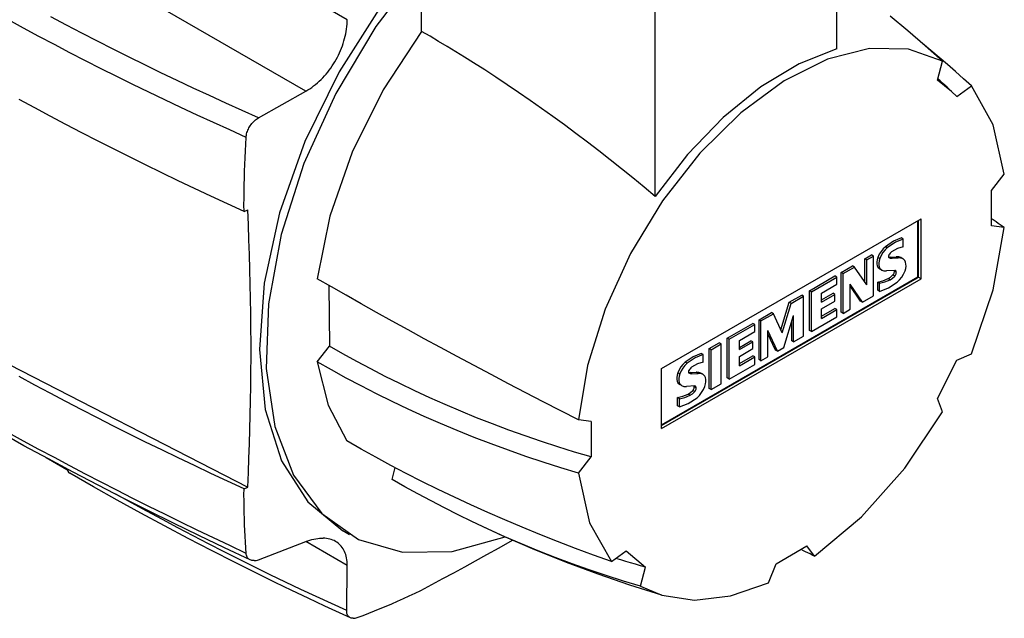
# Model space of a CAD drawing. Extents: x 0 to 1588, y 0 to 1123.
# Tile 4 of 24: x 328 to 436, y 168 to 233. Entities that reach past the tile are written whole.
import ezdxf

# ---------------------------------------------------------------- set-up
doc = ezdxf.new("R2010")
doc.units = 0
doc.header["$LTSCALE"] = 18.9
doc.header["$MEASUREMENT"] = 0
doc.layers.add('40000_ISO', color=7, linetype='CONTINUOUS')

msp = doc.modelspace()

# ---------------------------------------------------------------- linework, layer by layer
at = {"layer": '40000_ISO', "color": 7, "linetype": 'CONTINUOUS', "lineweight": 25}
for p, q in [((364.037843, 233.247213), (332.849038, 251.254076)), ((359.538323, 225.453825), (328.349526, 243.460691)), ((417.400216, 230.073843), (417.400216, 241.792208)), ((372.145379, 231.970705), (372.145379, 239.0408)), ((397.60122, 213.968824), (397.60122, 234.393438)), ((328.779839, 232.313253), (327.117379, 233.216642)), ((333.435769, 232.662043), (331.750588, 233.553022)), ((364.021142, 232.74375), (364.033883, 232.996992)), ((364.033883, 232.996992), (364.037843, 233.247213)), ((425.133645, 232.032724), (423.220468, 233.639681)), ((330.451837, 231.416887), (328.779839, 232.313253)), ((335.130479, 231.778158), (333.435769, 232.662043)), ((336.834641, 230.901411), (335.130479, 231.778158)), ((363.882371, 231.707605), (363.930116, 231.969076)), ((363.930116, 231.969076), (363.969239, 232.229383)), ((363.969239, 232.229383), (363.999604, 232.487783)), ((363.999604, 232.487783), (364.021142, 232.74375)), ((373.06759, 231.434011), (372.145379, 231.970705)), ((427.027429, 230.3883), (425.133645, 232.032724)), ((332.133309, 230.527582), (330.451837, 231.416887)), ((338.548173, 230.031843), (336.834641, 230.901411)), ((363.608392, 230.663782), (363.688935, 230.923326)), ((363.688935, 230.923326), (363.761598, 231.184126)), ((363.761598, 231.184126), (363.82615, 231.445722)), ((363.82615, 231.445722), (363.882371, 231.707605)), ((373.998872, 230.883593), (373.06759, 231.434011)), ((374.9386, 230.319197), (373.998872, 230.883593)), ((333.824189, 229.645368), (332.133309, 230.527582)), ((335.524407, 228.770281), (333.824189, 229.645368)), ((340.270982, 229.1695), (338.548173, 230.031843)), ((363.093003, 229.395483), (363.210786, 229.644735)), ((363.210786, 229.644735), (363.321305, 229.896318)), ((363.321305, 229.896318), (363.424462, 230.150087)), ((363.424462, 230.150087), (363.520181, 230.405943)), ((363.520181, 230.405943), (363.608392, 230.663782)), ((375.886155, 229.741701), (374.9386, 230.319197)), ((376.840898, 229.150286), (375.886155, 229.741701)), ((427.643441, 229.897249), (426.724236, 230.655008)), ((428.898263, 228.709364), (427.027429, 230.3883)), ((428.551354, 229.133463), (427.643441, 229.897249)), ((337.233903, 227.902353), (335.524407, 228.770281)), ((342.002976, 228.314432), (340.270982, 229.1695)), ((362.552842, 228.429651), (362.697816, 228.665594)), ((362.697816, 228.665594), (362.83632, 228.905493)), ((362.83632, 228.905493), (362.968118, 229.148928)), ((362.968118, 229.148928), (363.093003, 229.395483)), ((377.802232, 228.546209), (376.840898, 229.150286)), ((428.357858, 226.63954), (428.898263, 228.709364)), ((429.447518, 228.364035), (428.551354, 229.133463)), ((338.952607, 227.04162), (337.233903, 227.902353)), ((343.744058, 227.466673), (342.002976, 228.314432)), ((361.740022, 227.322664), (361.913766, 227.533506)), ((361.913766, 227.533506), (362.081986, 227.749761)), ((362.081986, 227.749761), (362.244653, 227.971338)), ((362.244653, 227.971338), (362.401689, 228.198091)), ((362.401689, 228.198091), (362.552842, 228.429651)), ((379.021127, 227.766535), (377.802224, 228.545977)), ((380.248223, 226.96681), (379.021127, 227.766535)), ((430.331399, 227.589369), (429.447518, 228.364035)), ((431.202554, 226.80987), (430.331399, 227.589369)), ((340.680451, 226.188116), (338.952607, 227.04162)), ((345.494142, 226.626272), (343.744058, 227.466673)), ((347.253137, 225.793272), (345.494142, 226.626272)), ((360.793733, 226.358091), (360.992433, 226.537725)), ((360.992433, 226.537725), (361.18673, 226.72444)), ((361.18673, 226.72444), (361.376283, 226.917787)), ((361.376283, 226.917787), (361.560807, 227.117338)), ((361.560807, 227.117338), (361.740022, 227.322664)), ((381.48227, 226.147161), (380.248223, 226.96681)), ((429.891638, 225.434282), (428.35786, 226.639542)), ((428.662057, 226.5767), (428.403131, 226.812876)), ((428.917306, 226.342554), (428.662057, 226.5767)), ((432.060479, 226.025949), (431.202554, 226.80987)), ((342.417375, 225.341871), (340.680451, 226.188116)), ((344.163293, 224.502928), (342.417375, 225.341871)), ((349.021043, 224.967672), (347.253137, 225.793272)), ((354.378514, 222.535168), (359.538324, 225.453825)), ((359.538323, 225.453825), (359.752976, 225.582319)), ((359.752976, 225.582319), (359.965867, 225.719931)), ((359.965867, 225.719931), (360.176728, 225.866537)), ((360.176728, 225.866537), (360.385301, 226.022005)), ((360.385301, 226.022005), (360.591157, 226.186018)), ((360.591157, 226.186018), (360.793733, 226.358091)), ((382.722016, 225.308096), (381.48227, 226.147161)), ((429.168389, 226.110842), (428.917306, 226.342554)), ((429.414803, 225.88196), (429.168389, 226.110842)), ((429.656045, 225.656309), (429.414803, 225.88196)), ((429.891641, 225.434286), (429.656045, 225.656309)), ((430.45908, 224.856476), (429.891638, 225.434282)), ((430.459084, 224.856481), (432.060479, 226.025949)), ((329.985414, 223.628057), (328.296456, 224.539915)), ((345.91816, 223.671301), (344.163293, 224.502928)), ((350.797883, 224.149465), (349.021043, 224.967672)), ((383.966248, 224.450247), (382.722016, 225.308096)), ((385.213738, 223.574255), (383.966248, 224.450247)), ((331.684091, 222.72209), (329.985414, 223.628057)), ((347.681901, 222.847044), (345.91816, 223.671301)), ((352.583695, 223.338636), (350.797883, 224.149465)), ((354.37851, 222.53517), (352.583695, 223.338636)), ((386.463265, 222.680776), (385.213738, 223.574255)), ((333.392419, 221.822042), (331.684091, 222.72209)), ((349.454453, 222.030165), (347.681901, 222.847044)), ((353.743272, 222.024549), (353.841157, 222.126646)), ((353.841157, 222.126646), (353.943154, 222.222677)), ((353.943154, 222.222677), (354.048516, 222.312002)), ((354.048516, 222.312002), (354.156365, 222.393995)), ((354.156365, 222.393995), (354.26629, 222.468336)), ((354.26629, 222.468336), (354.37851, 222.53517)), ((387.713586, 221.770437), (386.463265, 222.680776)), ((335.110284, 220.927977), (333.392419, 221.822042)), ((351.235757, 221.220716), (349.454453, 222.030165)), ((353.02575, 220.418714), (351.235757, 221.220716)), ((353.119241, 220.932386), (353.161775, 221.062063)), ((353.161775, 221.062063), (353.211579, 221.190885)), ((353.211579, 221.190885), (353.268456, 221.318373)), ((353.268456, 221.318373), (353.332192, 221.444052)), ((353.332192, 221.444052), (353.402535, 221.567373)), ((353.402535, 221.567373), (353.479196, 221.687719)), ((353.479196, 221.687719), (353.56183, 221.804472)), ((353.56183, 221.804472), (353.65001, 221.91696)), ((353.65001, 221.91696), (353.743272, 222.024549)), ((388.963479, 220.843893), (387.713586, 221.770437)), ((336.837571, 220.039953), (335.110284, 220.927977)), ((338.574151, 219.158041), (336.837571, 220.039953)), ((352.98327, 219.67922), (353.02575, 220.418714)), ((353.02575, 220.418714), (353.037339, 220.545591)), ((353.037339, 220.545591), (353.05684, 220.673506)), ((353.05684, 220.673506), (353.084191, 220.802587)), ((353.084191, 220.802587), (353.119241, 220.932386)), ((390.21174, 219.90177), (388.963479, 220.843893)), ((340.319917, 218.282286), (338.574151, 219.158041)), ((352.910859, 218.201879), (352.944962, 218.940252)), ((352.944962, 218.940252), (352.98327, 219.67922)), ((391.457208, 218.944807), (390.21174, 219.90177)), ((392.698693, 217.973883), (391.457208, 218.944807)), ((342.074731, 217.412771), (340.319917, 218.282286)), ((352.881005, 217.46414), (352.910859, 218.201879)), ((393.935021, 216.989904), (392.698693, 217.973883)), ((343.838548, 216.549513), (342.074731, 217.412771)), ((352.855432, 216.727133), (352.881005, 217.46414)), ((395.165017, 215.993795), (393.935021, 216.989904)), ((345.611398, 215.692495), (343.838548, 216.549513)), ((347.393319, 214.841703), (345.611398, 215.692495)), ((352.817269, 215.255758), (352.834168, 215.990965)), ((352.834168, 215.990965), (352.855432, 216.727133)), ((396.387475, 214.986448), (395.165017, 215.993795)), ((434.27134, 214.626562), (435.649346, 216.395536)), ((349.184358, 213.997122), (347.393319, 214.841703)), ((352.804765, 214.521635), (352.817269, 215.255758)), ((397.60122, 213.968786), (396.387475, 214.986448)), ((434.271341, 210.771177), (434.271341, 214.626562)), ((350.984559, 213.158728), (349.184358, 213.997122)), ((352.793069, 213.056944), (352.796685, 213.788671)), ((352.796685, 213.788671), (352.804765, 214.521635)), ((352.793954, 212.326498), (350.984559, 213.158728)), ((352.793954, 212.326498), (352.793069, 213.056944)), ((352.793954, 212.326497), (353.196549, 212.508893)), ((353.26957, 210.873747), (353.196549, 212.508894)), ((398.308328, 195.201597), (426.592599, 211.53153)), ((426.592599, 204.999563), (426.592599, 211.53153)), ((434.534554, 211.343061), (434.309335, 211.493627)), ((353.334214, 209.247717), (353.26957, 210.873747)), ((426.239053, 205.203688), (426.239053, 211.327406)), ((426.297631, 205.285337), (426.297631, 211.361227)), ((435.649346, 210.593382), (434.27134, 210.771177)), ((434.759027, 211.192694), (434.534554, 211.343061)), ((434.982751, 211.042539), (434.759027, 211.192694)), ((435.205712, 210.892599), (434.982751, 211.042539)), ((435.427911, 210.74288), (435.205712, 210.892599)), ((435.649331, 210.593382), (435.427911, 210.74288)), ((353.39058, 207.630308), (353.334214, 209.247717)), ((424.643014, 209.332518), (424.430886, 209.454992)), ((424.643014, 208.497778), (424.643014, 209.332518)), ((422.89985, 208.37335), (422.687722, 208.495825)), ((353.438775, 206.019743), (353.39058, 207.630308)), ((420.447137, 207.186476), (421.172784, 207.605421)), ((420.65928, 207.064001), (420.447137, 207.186476)), ((420.447137, 204.646643), (420.447137, 207.186476)), ((420.65928, 207.064001), (421.384912, 207.482946)), ((421.384912, 207.482946), (421.172784, 207.605421)), ((421.384912, 203.135992), (421.384912, 207.482946)), ((422.078744, 207.212591), (421.866616, 207.335066)), ((423.042277, 207.367936), (423.206033, 207.364989)), ((423.206033, 207.364988), (423.882562, 207.402792)), ((423.41816, 207.242514), (423.206033, 207.364988)), ((423.41816, 207.242514), (424.094705, 207.280317)), ((424.094705, 207.280317), (423.882562, 207.402792)), ((424.599481, 207.179312), (424.387353, 207.301786)), ((353.47889, 204.414816), (353.438775, 206.019743)), ((417.871957, 205.699697), (419.094079, 206.405287)), ((418.084084, 205.577223), (419.306207, 206.282812)), ((419.306207, 206.282812), (419.094079, 206.405287)), ((420.65928, 204.342436), (419.306207, 206.282812)), ((420.65928, 204.342436), (420.65928, 207.064001)), ((421.877522, 206.251473), (422.08683, 206.070768)), ((422.089654, 206.129003), (421.877526, 206.251478)), ((422.298959, 205.948294), (422.086831, 206.070768)), ((362.339303, 204.113455), (360.778413, 205.011045)), ((398.308328, 189.077879), (426.239053, 205.203688)), ((398.308328, 189.010237), (426.197625, 205.112127)), ((398.308328, 188.66963), (426.592599, 204.999563)), ((414.414208, 203.70336), (417.19671, 205.309843)), ((414.626336, 203.580885), (417.408853, 205.187368)), ((417.408853, 205.187368), (417.19671, 205.309843)), ((417.408853, 204.40933), (417.408853, 205.187368)), ((418.084084, 205.577223), (417.871957, 205.699697)), ((417.871957, 201.352735), (417.871957, 205.699697)), ((418.084084, 201.230268), (418.084084, 205.577223)), ((423.718241, 205.906928), (422.820748, 205.854954)), ((423.210839, 204.898939), (422.998712, 205.021414)), ((423.71824, 205.289534), (423.506112, 205.412008)), ((423.887368, 205.683279), (423.67524, 205.805754)), ((426.592599, 204.999563), (426.270837, 205.185331)), ((353.510964, 202.814451), (353.47889, 204.414816)), ((362.047546, 204.280675), (362.102082, 197.644346)), ((363.9376, 203.20162), (362.339303, 204.113455)), ((415.725701, 203.437559), (417.408853, 204.40933)), ((420.200982, 202.452452), (418.85064, 204.42906)), ((418.85064, 201.672834), (418.85064, 204.42906)), ((419.988854, 202.574926), (418.85064, 204.241011)), ((422.065103, 204.51779), (421.852975, 204.640264)), ((421.852975, 203.74568), (421.852975, 204.640264)), ((422.065103, 203.623205), (422.065103, 204.51779)), ((353.535035, 201.217344), (353.510964, 202.814451)), ((365.57174, 202.276724), (363.9376, 203.20162)), ((412.220803, 202.437002), (413.571145, 203.216619)), ((412.432946, 202.314527), (413.783273, 203.094145)), ((413.783273, 203.094145), (413.571145, 203.216619)), ((413.783273, 198.74719), (413.783273, 203.094145)), ((414.626336, 203.580885), (414.414208, 203.70336)), ((414.414208, 199.356405), (414.414208, 203.70336)), ((414.626336, 199.23393), (414.626336, 203.580885)), ((415.725701, 202.448469), (415.725701, 203.437559)), ((415.725701, 202.693418), (416.983941, 203.419866)), ((415.725701, 202.448469), (417.196069, 203.297392)), ((417.196069, 203.297392), (416.983941, 203.419866)), ((417.196069, 202.553999), (417.196069, 203.297392)), ((420.200982, 202.452452), (421.384912, 203.135992)), ((422.065103, 203.623205), (421.852975, 203.74568)), ((367.240144, 201.339933), (365.57174, 202.276724)), ((411.308602, 199.428999), (412.220803, 202.437002)), ((411.459054, 199.103132), (412.432946, 202.314527)), ((412.432946, 202.314527), (412.220803, 202.437002)), ((415.725701, 201.705084), (417.196069, 202.553999)), ((415.725701, 200.92629), (417.19671, 201.775579)), ((417.408853, 201.653105), (417.19671, 201.775579)), ((420.200982, 202.452452), (419.988854, 202.574926)), ((353.551087, 199.623182), (353.535035, 201.217344)), ((368.941079, 200.392446), (367.240144, 201.339933)), ((408.919991, 200.531271), (410.281228, 201.31719)), ((409.132119, 200.408796), (410.493371, 201.194715)), ((410.493371, 201.194715), (410.281228, 201.31719)), ((411.459054, 199.103132), (410.493371, 201.194715)), ((411.630929, 197.50453), (412.68937, 200.988394)), ((412.68937, 198.115621), (412.68937, 200.988394)), ((414.626336, 199.23393), (417.408853, 200.840414)), ((415.725701, 200.681341), (415.725701, 201.705084)), ((415.725701, 200.681341), (417.408853, 201.653105)), ((417.408853, 200.840414), (417.408853, 201.653105)), ((418.084084, 201.230268), (417.871957, 201.352735)), ((418.084084, 201.230268), (418.85064, 201.672834)), ((353.559121, 198.032263), (353.551087, 199.623182)), ((370.672784, 199.435446), (368.941079, 200.392446)), ((405.462228, 198.534933), (408.244744, 200.141416)), ((405.674371, 198.412466), (408.456872, 200.018942)), ((408.456872, 200.018942), (408.244744, 200.141416)), ((408.456872, 199.240904), (408.456872, 200.018942)), ((409.132119, 200.408796), (408.919991, 200.531271)), ((408.919991, 196.184317), (408.919991, 200.531271)), ((409.132119, 196.061842), (409.132119, 200.408796)), ((412.477242, 198.238096), (412.477242, 200.290159)), ((320.349807, 199.182021), (353.196551, 182.298522)), ((372.433473, 198.470137), (370.672784, 199.435446)), ((405.674371, 198.412466), (405.462228, 198.534933)), ((405.462228, 194.187979), (405.462228, 198.534933)), ((406.773736, 198.26914), (408.456872, 199.240904)), ((410.916192, 197.091879), (409.86593, 199.348829)), ((409.86593, 196.48551), (409.86593, 199.348829)), ((410.704064, 197.214353), (409.865945, 199.015448)), ((412.68937, 198.115621), (413.783273, 198.74719)), ((414.626336, 199.23393), (414.414208, 199.356405)), ((353.559121, 196.444853), (353.559121, 198.032263)), ((360.778413, 195.94512), (362.102082, 197.644346)), ((363.569879, 196.810369), (362.102082, 197.644346)), ((374.221246, 197.497709), (372.433473, 198.470137)), ((376.034135, 196.519384), (374.221246, 197.497709)), ((403.475259, 197.387762), (404.574624, 198.022474)), ((403.687402, 197.265287), (404.786767, 197.9)), ((404.786767, 197.9), (404.574624, 198.022474)), ((404.786767, 193.553045), (404.786767, 197.9)), ((405.674371, 194.065504), (405.674371, 198.412466)), ((406.773736, 197.28005), (406.773736, 198.26914)), ((406.773736, 197.525), (408.03196, 198.25144)), ((406.773736, 197.28005), (408.244103, 198.128965)), ((408.244103, 198.128965), (408.03196, 198.25144)), ((408.244103, 197.385572), (408.244103, 198.128965)), ((410.916192, 197.091879), (411.630929, 197.50453)), ((412.68937, 198.115621), (412.477242, 198.238096)), ((353.551095, 194.861219), (353.559121, 196.444853)), ((365.072129, 195.984083), (363.569879, 196.810369)), ((377.870133, 195.536375), (376.034135, 196.519384)), ((402.835839, 196.74214), (402.623712, 196.864614)), ((402.835839, 195.9074), (402.835839, 196.74214)), ((403.687402, 197.265287), (403.475259, 197.387762)), ((403.475259, 193.040808), (403.475259, 197.387762)), ((403.687402, 192.918333), (403.687402, 197.265287)), ((406.773736, 196.536657), (408.244103, 197.385572)), ((406.773736, 195.757864), (408.244744, 196.607153)), ((406.773736, 195.512915), (406.773736, 196.536657)), ((406.773736, 195.512915), (408.456872, 196.484686)), ((408.456872, 196.484686), (408.244744, 196.607153)), ((408.456872, 195.671987), (408.456872, 196.484686)), ((409.132119, 196.061842), (409.86593, 196.48551)), ((410.916192, 197.091879), (410.704064, 197.214353)), ((430.459084, 196.139234), (432.060479, 196.818914)), ((362.339303, 195.058836), (360.778413, 195.94512)), ((366.607385, 195.167334), (365.072129, 195.984083)), ((379.727174, 194.549887), (377.870133, 195.536375)), ((401.092675, 195.782972), (400.880548, 195.905447)), ((405.674371, 194.065504), (408.456872, 195.671987)), ((409.132119, 196.061842), (408.919991, 196.184317)), ((428.35786, 191.929897), (430.459077, 196.139236)), ((329.985414, 193.417684), (328.296456, 194.329542)), ((353.535043, 193.281675), (353.551095, 194.861219)), ((363.9376, 194.181501), (362.339303, 195.058836)), ((368.174195, 194.361936), (366.607385, 195.167334)), ((369.770982, 193.56954), (368.174195, 194.361936)), ((381.603074, 193.561163), (379.727174, 194.549887)), ((398.308328, 188.66963), (398.308328, 195.201597)), ((400.271569, 194.622213), (400.059442, 194.744688)), ((401.235103, 194.777558), (401.398859, 194.774611)), ((401.398858, 194.77461), (402.075387, 194.812414)), ((401.610986, 194.652136), (401.398858, 194.77461)), ((401.610986, 194.652136), (402.28753, 194.689939)), ((402.28753, 194.689939), (402.075387, 194.812414)), ((402.792306, 194.588934), (402.580178, 194.711409)), ((331.684091, 192.511717), (329.985414, 193.417684)), ((353.51098, 191.706549), (353.535043, 193.281675)), ((365.57174, 193.31513), (363.9376, 194.181501)), ((367.240144, 192.461729), (365.57174, 193.31513)), ((371.396111, 192.791731), (369.770982, 193.56954)), ((383.495667, 192.571409), (381.603074, 193.561163)), ((400.070348, 193.661097), (400.279656, 193.480391)), ((400.282479, 193.538626), (400.070352, 193.6611)), ((400.491784, 193.357916), (400.279656, 193.48039)), ((401.911065, 193.316551), (401.013573, 193.264577)), ((402.080194, 193.092901), (401.868066, 193.215376)), ((403.687402, 192.918333), (404.786767, 193.553045)), ((405.674371, 194.065504), (405.462228, 194.187979)), ((333.392419, 191.611669), (331.684091, 192.511717)), ((368.941079, 191.623098), (367.240144, 192.461729)), ((373.047959, 192.030088), (371.396111, 192.791731)), ((385.402825, 191.581785), (383.495667, 192.571409)), ((401.403665, 192.308561), (401.191537, 192.431036)), ((401.911065, 192.699156), (401.698937, 192.82163)), ((403.687402, 192.918333), (403.475259, 193.040808)), ((335.110284, 190.717604), (333.392419, 191.611669)), ((353.478906, 190.135527), (353.51098, 191.706549)), ((370.672784, 190.800978), (368.941079, 191.623098)), ((374.724793, 191.286016), (373.047959, 192.030088)), ((376.424813, 190.560835), (374.724793, 191.286016)), ((387.322259, 190.593496), (385.402825, 191.581785)), ((400.257928, 191.927412), (400.0458, 192.049887)), ((400.0458, 191.155302), (400.0458, 192.049887)), ((400.257928, 191.032827), (400.0458, 191.155302)), ((400.257928, 191.032827), (400.257928, 191.927412)), ((428.898263, 190.484083), (428.357858, 191.929899)), ((336.837571, 189.82958), (335.110284, 190.717604)), ((353.438798, 188.567282), (353.478906, 190.135527)), ((372.433473, 189.997076), (370.672784, 190.800978)), ((374.221246, 189.212927), (372.433473, 189.997076)), ((378.146203, 189.855856), (376.424813, 190.560835)), ((389.251595, 189.607778), (387.322259, 190.593496)), ((338.574159, 188.947668), (336.837571, 189.82958)), ((340.319917, 188.071913), (338.574159, 188.947668)), ((376.034135, 188.449964), (374.221246, 189.212927)), ((379.887063, 189.172277), (378.146203, 189.855856)), ((381.645432, 188.511137), (379.887063, 189.172277)), ((390.629586, 189.429983), (389.251595, 189.607778)), ((390.629587, 189.429983), (390.629587, 185.574599)), ((328.816888, 186.804403), (326.175065, 188.263052)), ((328.779839, 187.309484), (327.117379, 188.222258)), ((342.074731, 187.202398), (340.319917, 188.071913)), ((353.390603, 187.000723), (353.438798, 188.567282)), ((377.870133, 187.709608), (376.034135, 188.449964)), ((383.419305, 187.873472), (381.645432, 188.511137)), ((385.206765, 187.260221), (383.419305, 187.873472)), ((330.451837, 186.40164), (328.779839, 187.309484)), ((331.483125, 185.358297), (328.816888, 186.804403)), ((343.838548, 186.33914), (342.074731, 187.202398)), ((353.334245, 185.434675), (353.390603, 187.000723)), ((365.55491, 186.430006), (363.992722, 187.319769)), ((379.727174, 186.993116), (377.870133, 187.709608)), ((381.603074, 186.301618), (379.727174, 186.993116)), ((387.005731, 186.672155), (385.206765, 187.260221)), ((332.133309, 185.498777), (330.451837, 186.40164)), ((345.611398, 185.482122), (343.838548, 186.33914)), ((367.157166, 185.542044), (365.55491, 186.430006)), ((383.495667, 185.636221), (381.603074, 186.301618)), ((385.402825, 184.997877), (383.495667, 185.636221)), ((388.814065, 186.110037), (387.005731, 186.672155)), ((390.629601, 185.574613), (388.814065, 186.110037)), ((333.504533, 184.182188), (331.250657, 185.483465)), ((334.173181, 183.925054), (331.483125, 185.358297)), ((333.824189, 184.60092), (332.133309, 185.498777)), ((335.524407, 183.708097), (333.824189, 184.60092)), ((347.393319, 184.63133), (345.611398, 185.482122)), ((349.184358, 183.786749), (347.393319, 184.63133)), ((353.269593, 183.867422), (353.334245, 185.434675)), ((368.79802, 184.657652), (367.157166, 185.542044)), ((370.475991, 183.77857), (368.79802, 184.657652)), ((387.322259, 184.387411), (385.402825, 184.997877)), ((389.251595, 183.805624), (390.629586, 185.574598)), ((336.40606, 182.316214), (333.827134, 183.79183)), ((336.887132, 182.504629), (334.173181, 183.925054)), ((337.233903, 182.820356), (335.524407, 183.708097)), ((350.984559, 182.948355), (349.184358, 183.786749)), ((353.196549, 182.298521), (353.269593, 183.867422)), ((368.933717, 183.126905), (369.268373, 184.408689)), ((372.189424, 182.906423), (370.475991, 183.77857)), ((389.251595, 183.805624), (387.322259, 184.387411)), ((339.624719, 181.097158), (336.887132, 182.504629)), ((338.952607, 181.937727), (337.233903, 182.820356)), ((352.793954, 182.116125), (350.984559, 182.948355)), ((370.329308, 182.332304), (368.933717, 183.126905)), ((373.936608, 182.042768), (372.189424, 182.906423)), ((338.98269, 180.868582), (336.40606, 182.316214)), ((340.521897, 180.568731), (338.833474, 181.500845)), ((340.680451, 181.06024), (338.952607, 181.937727)), ((352.793069, 181.447546), (352.793954, 182.116125)), ((352.796685, 180.784407), (352.793069, 181.447546)), ((352.793955, 182.116124), (353.19655, 182.29852)), ((371.747163, 181.547613), (370.329308, 182.332304)), ((373.185891, 180.774404), (371.747163, 181.547613)), ((375.715814, 181.189161), (373.936608, 182.042768)), ((341.556764, 179.449079), (338.98269, 180.868582)), ((342.385697, 179.702787), (339.624719, 181.097158)), ((342.209001, 179.648893), (340.521897, 180.568731)), ((342.417375, 180.187933), (340.680451, 181.06024)), ((352.804765, 180.126715), (352.796685, 180.784407)), ((374.64409, 180.014227), (373.185891, 180.774404)), ((377.525201, 180.347029), (375.715814, 181.189161)), ((379.362794, 179.517752), (377.525201, 180.347029)), ((344.127984, 178.057875), (341.556764, 179.449079)), ((343.894746, 178.741369), (342.209001, 179.648893)), ((345.122918, 178.344686), (342.385697, 179.702787)), ((344.163293, 179.320829), (342.417375, 180.187933)), ((345.91816, 178.458975), (344.163293, 179.320829)), ((352.817269, 179.474462), (352.804765, 180.126715)), ((352.834168, 178.827696), (352.817269, 179.474462)), ((376.120339, 179.26853), (374.64409, 180.014227)), ((377.613191, 178.538618), (376.120339, 179.26853)), ((381.226647, 178.702665), (379.362794, 179.517752)), ((345.579034, 177.846205), (343.894746, 178.741369)), ((347.882272, 176.999502), (345.122918, 178.344686)), ((347.681901, 177.6024), (345.91816, 178.458975)), ((352.855432, 178.186453), (352.834168, 178.827696)), ((352.881005, 177.550795), (352.855432, 178.186453)), ((379.397592, 177.697836), (377.613191, 178.538618)), ((381.039536, 176.947401), (377.615167, 178.537649)), ((383.114671, 177.903028), (381.226647, 178.702665)), ((346.696542, 176.694883), (344.127984, 178.057875)), ((347.261773, 176.963446), (345.579034, 177.846205)), ((349.454453, 176.751127), (347.681901, 177.6024)), ((352.910867, 176.920767), (352.881005, 177.550795)), ((364.287515, 177.100653), (363.580079, 177.509085)), ((381.200761, 176.883032), (379.397592, 177.697836)), ((385.024682, 177.120001), (383.114671, 177.903028)), ((386.954492, 176.354719), (385.024682, 177.120001)), ((349.261765, 175.360464), (346.696542, 176.694883)), ((348.942887, 176.093145), (347.261773, 176.963446)), ((350.663476, 175.667379), (347.882272, 176.999502)), ((350.622262, 175.23535), (348.942887, 176.093145)), ((351.235757, 175.905195), (349.454453, 176.751127)), ((352.944962, 176.2964), (352.910867, 176.920767)), ((352.98327, 175.677687), (352.944962, 176.2964)), ((354.378509, 174.37442), (359.538328, 176.344142)), ((359.538323, 176.344145), (359.759324, 176.425772)), ((364.037843, 173.746344), (359.538323, 176.344145)), ((359.759324, 176.425772), (359.978433, 176.497679)), ((359.978433, 176.497679), (360.195374, 176.559751)), ((360.195374, 176.559751), (360.409837, 176.611845)), ((360.409837, 176.611845), (360.621346, 176.653852)), ((360.621346, 176.653852), (360.82927, 176.685667)), ((360.82927, 176.685667), (361.032975, 176.707205)), ((361.032975, 176.707205), (361.231912, 176.71842)), ((361.231912, 176.71842), (361.425752, 176.719412)), ((361.614182, 176.71031), (361.425752, 176.719412)), ((361.796914, 176.691221), (361.614182, 176.71031)), ((361.973832, 176.662214), (361.796914, 176.691221)), ((362.144891, 176.62335), (361.973832, 176.662214)), ((362.310044, 176.574667), (362.144891, 176.62335)), ((362.469132, 176.516249), (362.310044, 176.574667)), ((362.62185, 176.448187), (362.469132, 176.516249)), ((362.767892, 176.370596), (362.62185, 176.448187)), ((362.906938, 176.283583), (362.767892, 176.370596)), ((363.038774, 176.187353), (362.906938, 176.283583)), ((363.163178, 176.08209), (363.038774, 176.187353)), ((363.279946, 175.968), (363.163178, 176.08209)), ((380.593865, 175.660551), (382.070245, 176.489965)), ((384.500146, 175.44895), (381.039536, 176.947401)), ((383.020242, 176.095999), (381.200761, 176.883032)), ((384.853539, 175.338476), (383.020242, 176.095999)), ((388.901971, 175.608198), (386.954492, 176.354719)), ((351.823434, 174.054754), (349.261765, 175.360464)), ((352.299821, 174.390104), (350.622262, 175.23535)), ((353.466248, 174.348448), (350.663476, 175.667379)), ((353.02575, 175.064627), (351.235757, 175.905195)), ((353.02575, 175.064619), (352.98327, 175.677687)), ((353.038842, 174.9541), (353.02575, 175.064627)), ((353.06141, 174.85063), (353.038842, 174.9541)), ((363.38894, 175.845175), (363.279946, 175.968)), ((363.490075, 175.713636), (363.38894, 175.845175)), ((363.583276, 175.5734), (363.490075, 175.713636)), ((363.668427, 175.424543), (363.583276, 175.5734)), ((363.745278, 175.267248), (363.668427, 175.424543)), ((363.813584, 175.101721), (363.745278, 175.267248)), ((363.873109, 174.928198), (363.813584, 175.101721)), ((363.923676, 174.747137), (363.873109, 174.928198)), ((378.039536, 174.244406), (379.267457, 174.922224)), ((379.267457, 174.922224), (380.593865, 175.660551)), ((387.947915, 174.061262), (384.500146, 175.44895)), ((386.698159, 174.612112), (384.853539, 175.338476)), ((390.864755, 174.881384), (388.901971, 175.608198)), ((392.840447, 174.175207), (394.441857, 175.344679)), ((394.441855, 175.344676), (396.543068, 173.561618)), ((410.78103, 173.940154), (414.119897, 175.86785)), ((413.756234, 175.353964), (413.513223, 175.473715)), ((413.998681, 175.234747), (413.756234, 175.353964)), ((414.240594, 175.116072), (413.998681, 175.234747)), ((414.962869, 174.763365), (414.119897, 175.867849)), ((414.481927, 174.997953), (414.240594, 175.116072)), ((414.722695, 174.880377), (414.481927, 174.997953)), ((354.38128, 172.777891), (351.823434, 174.054754)), ((353.975457, 173.557455), (352.299821, 174.390104)), ((353.093354, 174.754049), (353.06141, 174.85063)), ((353.134446, 174.664846), (353.093354, 174.754049)), ((353.184403, 174.583731), (353.134446, 174.664846)), ((353.242959, 174.511167), (353.184403, 174.583731)), ((353.309846, 174.447454), (353.242959, 174.511167)), ((353.384744, 174.392919), (353.309846, 174.447454)), ((353.467309, 174.347959), (353.384744, 174.392919)), ((353.561303, 174.31156), (353.467309, 174.347959)), ((353.662538, 174.286283), (353.561303, 174.31156)), ((353.770356, 174.272398), (353.662538, 174.286283)), ((353.884042, 174.270048), (353.770356, 174.272398)), ((353.884042, 174.270048), (354.002725, 174.27928)), ((354.002725, 174.27928), (354.125146, 174.299841)), ((354.125146, 174.299841), (354.250352, 174.331533)), ((354.250352, 174.331533), (354.37851, 174.374418)), ((363.965119, 174.559088), (363.923676, 174.747137)), ((363.997293, 174.364607), (363.965119, 174.559088)), ((364.020127, 174.164129), (363.997293, 174.364607)), ((364.033639, 173.957945), (364.020127, 174.164129)), ((364.037843, 173.746344), (364.033639, 173.957945)), ((376.857194, 173.596846), (378.039536, 174.244406)), ((388.551568, 173.918257), (386.698159, 174.612112)), ((391.386651, 172.780752), (387.947915, 174.061262)), ((390.411218, 173.258238), (388.551568, 173.918257)), ((392.840447, 174.175215), (390.864755, 174.881384)), ((393.852395, 174.352774), (393.31347, 174.520643)), ((394.391152, 174.188093), (393.852395, 174.352774)), ((394.929666, 174.026617), (394.391152, 174.188093)), ((395.467858, 173.868368), (394.929666, 174.026617)), ((396.005685, 173.713369), (395.467858, 173.868368)), ((409.938058, 171.862287), (410.78103, 173.940153)), ((414.962869, 174.763365), (414.722695, 174.880377)), ((355.649079, 172.737448), (353.975457, 173.557455)), ((356.189607, 171.89147), (354.38128, 172.777891)), ((363.985567, 168.827786), (364.037841, 173.746345)), ((374.476975, 172.308142), (375.672654, 172.953039)), ((375.672654, 172.953039), (376.857194, 173.596846)), ((392.274636, 172.633215), (390.411218, 173.258238)), ((394.849389, 171.592123), (391.386651, 172.780752)), ((396.002664, 171.491796), (396.543069, 173.561621)), ((396.543069, 173.561636), (396.005685, 173.713369)), ((357.320588, 171.930136), (355.649079, 172.737448)), ((357.995812, 171.019621), (356.189607, 171.89147)), ((358.989968, 171.135519), (357.320588, 171.930136)), ((373.275636, 171.665174), (374.476975, 172.308142)), ((394.139321, 172.044104), (392.274636, 172.633215)), ((396.002664, 171.491796), (394.139321, 172.044104)), ((359.799821, 170.162374), (357.995812, 171.019621)), ((360.657227, 170.353598), (358.989968, 171.135519)), ((370.802529, 170.423307), (371.43818, 170.72167)), ((371.43818, 170.72167), (372.074975, 171.027494)), ((372.074975, 171.027494), (373.275636, 171.665174)), ((398.330865, 170.496755), (394.849389, 171.592123)), ((396.002663, 171.491795), (398.330867, 170.496759)), ((361.601525, 169.319799), (359.799821, 170.162374)), ((362.322419, 169.584356), (360.657227, 170.353598)), ((363.985566, 168.827787), (362.322419, 169.584356)), ((368.272218, 169.303862), (368.902833, 169.572676)), ((368.902833, 169.572676), (369.534806, 169.848844)), ((369.534806, 169.848844), (370.168061, 170.132376)), ((370.168061, 170.132376), (370.802529, 170.423307)), ((364.384339, 168.045187), (361.601525, 169.319799)), ((363.987725, 168.717077), (363.985566, 168.827787)), ((363.998597, 168.612585), (363.987725, 168.717077)), ((364.018197, 168.514112), (363.998597, 168.612585)), ((364.046426, 168.422224), (364.018197, 168.514112)), ((365.764894, 168.301687), (366.389344, 168.541326)), ((366.389344, 168.541326), (367.015405, 168.788214)), ((367.015405, 168.788214), (367.643044, 169.042379)), ((367.643044, 169.042379), (368.272218, 169.303862)), ((364.083138, 168.337843), (364.046426, 168.422224)), ((364.128083, 168.26161), (364.083138, 168.337843)), ((364.180955, 168.193937), (364.128083, 168.26161)), ((364.241387, 168.135198), (364.180955, 168.193937)), ((364.308953, 168.085699), (364.241387, 168.135198)), ((364.383225, 168.045698), (364.308953, 168.085699)), ((364.473359, 168.012464), (364.383225, 168.045698)), ((364.570626, 167.991346), (364.473359, 168.012464)), ((364.674508, 167.982458), (364.570626, 167.991346)), ((364.674508, 167.982458), (364.784425, 167.985861)), ((364.784425, 167.985861), (364.899407, 168.00147)), ((364.899407, 168.00147), (365.018609, 168.029211)), ((365.018609, 168.029211), (365.142091, 168.06925)), ((365.142091, 168.06925), (365.764894, 168.301687))]:
    msp.add_line(p, q, dxfattribs=at)
for points in [[(378.70137, 246.679123), (372.982722, 241.189856), (367.736385, 234.741702), (363.159054, 227.576415), (359.422341, 219.962635), (356.666344, 212.185818), (354.994389, 204.53753), (354.469162, 197.30452), (355.110354, 190.757967), (356.893926, 185.143315), (359.753008, 180.671067), (363.580408, 177.508896)], [(377.802231, 244.870738), (372.216398, 239.123522), (367.153475, 232.487476), (362.801611, 225.209208), (359.322528, 217.559192), (356.845517, 209.821718), (355.462629, 202.284327), (355.225253, 195.227121), (356.142212, 188.912361), (358.17943, 183.574715), (361.261199, 179.412541), (365.272995, 176.580514), (370.065731, 175.183877), (375.461301, 175.274531), (381.259194, 176.849109)], [(372.145379, 231.970705), (367.963631, 225.614094), (364.583558, 218.802116), (362.15304, 211.832797), (360.778413, 205.011045)], [(428.898264, 228.709366), (425.201903, 230.028111), (420.976172, 230.104428), (416.3965, 228.93515), (411.65301, 226.568818), (406.942626, 223.103669), (402.460898, 218.683558), (398.393881, 213.491983), (394.910417, 207.74447), (392.15512, 201.679625), (390.242375, 195.549226), (389.251588, 189.607775)], [(417.400216, 230.073845), (413.277065, 228.434457), (409.105423, 225.912149), (405.017185, 222.586668), (401.141606, 218.563156), (397.601221, 213.968823)], [(435.649339, 216.395531), (434.446554, 221.794251), (432.060482, 226.025953)], [(432.060485, 196.818913), (434.446554, 203.805807), (435.649339, 210.593378)], [(424.430886, 209.454994), (423.561774, 209.098345), (422.687722, 208.495827)], [(424.643014, 209.332518), (423.773902, 208.975867), (422.89985, 208.373349)], [(422.687722, 208.495826), (422.43984, 208.260089), (422.214026, 207.979659), (422.02013, 207.666769), (421.86661, 207.335066)], [(422.89985, 208.373349), (422.651969, 208.137612), (422.426156, 207.857183), (422.232261, 207.544293), (422.078742, 207.212592)], [(424.643013, 208.497776), (424.015666, 208.30306), (423.371789, 207.937082)], [(421.86661, 207.335066), (421.795986, 207.083414), (421.761177, 206.840823), (421.763441, 206.616049), (421.802695, 206.417206), (421.877522, 206.251473)], [(422.078742, 207.212592), (422.008118, 206.960941), (421.973309, 206.718351), (421.975573, 206.493577), (422.014826, 206.294735), (422.089653, 206.129002)], [(423.07717, 207.593733), (423.057106, 207.541959), (423.043621, 207.490476), (423.037156, 207.440959), (423.03792, 207.395019), (423.045889, 207.354152), (423.060803, 207.319689)], [(423.060802, 207.319689), (423.226052, 207.250777), (423.418161, 207.242513)], [(423.371788, 207.937081), (423.288647, 207.871177), (423.209964, 207.789938), (423.138606, 207.69632), (423.07717, 207.593733)], [(424.387355, 207.301787), (424.151393, 207.389964), (423.88256, 207.402788)], [(424.820335, 206.987363), (424.62215, 207.165689), (424.376914, 207.264696), (424.094703, 207.280315)], [(422.089653, 206.129002), (422.288977, 205.954167), (422.536306, 205.861457), (422.820748, 205.854955)], [(424.828517, 205.858107), (424.900684, 206.119299), (424.936536, 206.371131), (424.934842, 206.604955), (424.89566, 206.812744), (424.820335, 206.987363)], [(421.852976, 204.640268), (422.416684, 204.77564), (422.998712, 205.021414)], [(422.998712, 205.021414), (423.257377, 205.185177), (423.506111, 205.412012)], [(423.210839, 204.898937), (423.469505, 205.062699), (423.71824, 205.289533)], [(423.506111, 205.412012), (423.553611, 205.469448), (423.595181, 205.533511), (423.629248, 205.601776), (423.654523, 205.671661), (423.67005, 205.740523), (423.675241, 205.805754)], [(423.675241, 205.805754), (423.671048, 205.858433), (423.659784, 205.905691)], [(423.887373, 205.683282), (423.879247, 205.756766), (423.85697, 205.818321), (423.821552, 205.865155), (423.774599, 205.895144), (423.71824, 205.906928)], [(423.71824, 205.289534), (423.765741, 205.346971), (423.807312, 205.411034), (423.841379, 205.4793), (423.866655, 205.549187), (423.882182, 205.618049), (423.887373, 205.683281)], [(423.969215, 204.618595), (424.229402, 204.873728), (424.46569, 205.17394), (424.668214, 205.506697), (424.828517, 205.858107)], [(426.197625, 205.112129), (426.215213, 205.126721), (426.228282, 205.14741), (426.23633, 205.1734), (426.239046, 205.203692)], [(426.239053, 205.203688), (426.263923, 205.221186), (426.282404, 205.24115), (426.293783, 205.262811), (426.297625, 205.285338)], [(422.065102, 203.623202), (423.012648, 204.008105), (423.969216, 204.618594)], [(422.065104, 204.517793), (422.628812, 204.653165), (423.210839, 204.898938)], [(402.623712, 196.864615), (401.7546, 196.507966), (400.880547, 195.905448)], [(402.835839, 196.74214), (401.966727, 196.38549), (401.092675, 195.782971)], [(360.778413, 195.94512), (361.958504, 191.211253), (363.992722, 187.319768)], [(400.880548, 195.905448), (400.632666, 195.669711), (400.406852, 195.389281), (400.212956, 195.076391), (400.059437, 194.744689)], [(401.092676, 195.78297), (400.844795, 195.547233), (400.618982, 195.266804), (400.425087, 194.953914), (400.271568, 194.622213)], [(401.564614, 195.346703), (401.481473, 195.2808), (401.402791, 195.19956), (401.331432, 195.105942), (401.269997, 195.003355)], [(402.835839, 195.907398), (402.208492, 195.712681), (401.564615, 195.346703)], [(400.059435, 194.744688), (399.988812, 194.493037), (399.954003, 194.250446), (399.956267, 194.025672), (399.995521, 193.82683), (400.070348, 193.661097)], [(400.271568, 194.622213), (400.200945, 194.370563), (400.166136, 194.127973), (400.1684, 193.9032), (400.207653, 193.704358), (400.282479, 193.538625)], [(401.269997, 195.003355), (401.249933, 194.951583), (401.236449, 194.900102), (401.229983, 194.850586), (401.230747, 194.804647), (401.238714, 194.763781), (401.253627, 194.729317)], [(401.253625, 194.729315), (401.418876, 194.6604), (401.610986, 194.652136)], [(402.58018, 194.711411), (402.344218, 194.799587), (402.075386, 194.81241)], [(403.013162, 194.396987), (402.814976, 194.575313), (402.56974, 194.674319), (402.287529, 194.689937)], [(403.021344, 193.267728), (403.093511, 193.528921), (403.129363, 193.780753), (403.127669, 194.014578), (403.088487, 194.222367), (403.013162, 194.396986)], [(400.282478, 193.538624), (400.481802, 193.363789), (400.72913, 193.271079), (401.013573, 193.264576)], [(401.698936, 192.821633), (401.746437, 192.879069), (401.788007, 192.943132), (401.822074, 193.011398), (401.84735, 193.081283), (401.862877, 193.150145), (401.868068, 193.215376)], [(401.868068, 193.215377), (401.863875, 193.268057), (401.852611, 193.315315)], [(402.0802, 193.092905), (402.072074, 193.16639), (402.049796, 193.227945), (402.014378, 193.274778), (401.967425, 193.304767), (401.911066, 193.316551)], [(402.16204, 192.028215), (402.422228, 192.283349), (402.658517, 192.583561), (402.86104, 192.916319), (403.021344, 193.267728)], [(400.045802, 192.04989), (400.60951, 192.185263), (401.191537, 192.431037)], [(400.257929, 191.927415), (400.821637, 192.062786), (401.403665, 192.308559)], [(401.191537, 192.431035), (401.450202, 192.594798), (401.698936, 192.821632)], [(401.403665, 192.308559), (401.662331, 192.472321), (401.911066, 192.699155)], [(401.911065, 192.699156), (401.958567, 192.756592), (402.000138, 192.820656), (402.034206, 192.888923), (402.059482, 192.958809), (402.075009, 193.027672), (402.0802, 193.092905)], [(400.257927, 191.032825), (401.205472, 191.417727), (402.162041, 192.028216)], [(414.962869, 174.763364), (420.070664, 179.032935), (424.795035, 184.362564), (428.898266, 190.484081)], [(333.464516, 184.300199), (333.549098, 184.086884), (333.671188, 183.915741), (333.827203, 183.791792)], [(389.25159, 183.805619), (390.454376, 178.406905), (392.840447, 174.175206)], [(398.330867, 170.496759), (401.898893, 169.976307), (405.8104, 170.436476), (409.938058, 171.862288)]]:
    msp.add_lwpolyline(points, dxfattribs=at)
msp.add_arc((426.097625, 205.285334), 0.2, 299.999847, 359.998866, dxfattribs=at)

doc.saveas('drawing.dxf')
